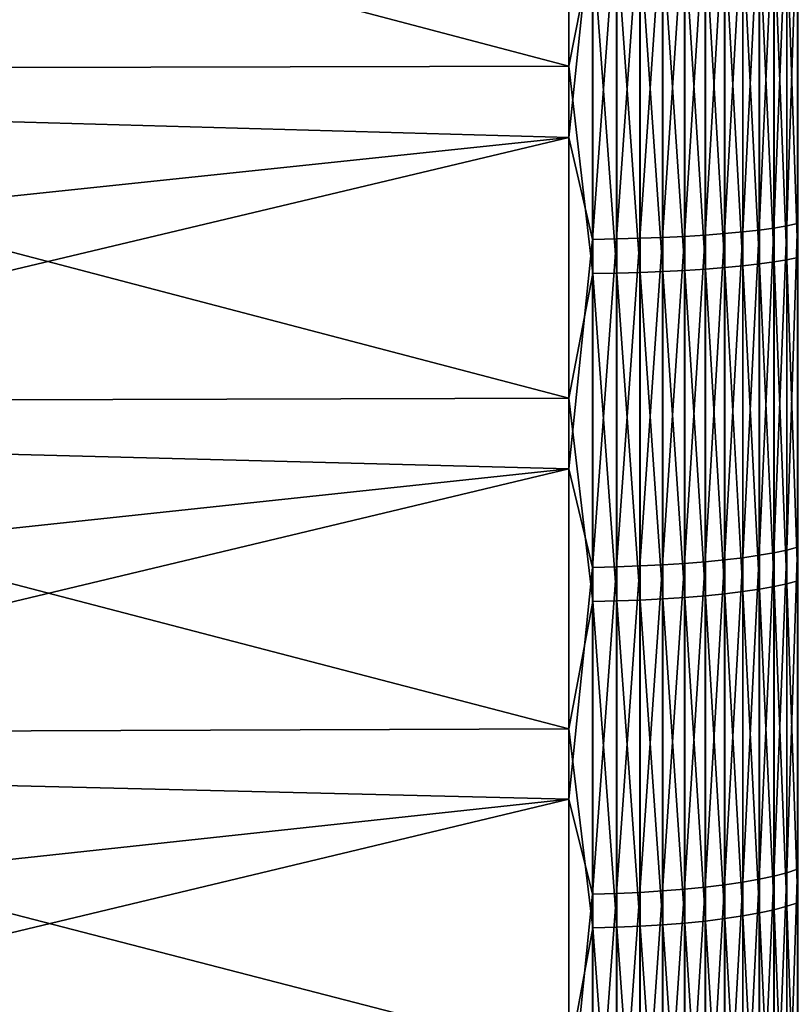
# Model space of a CAD drawing. Header units: metres. Extents: x -2 to 102, y -85 to 102.
# Tile 75 of 256: x 4.48 to 10.47, y -14.74 to -7.11. Entities that reach past the tile are written whole.
import ezdxf

# ---------------------------------------------------------------- set-up
doc = ezdxf.new("R2010")
doc.units = ezdxf.units.M
doc.layers.add('solid_21064300', color=7, linetype='CONTINUOUS')

msp = doc.modelspace()

# ---------------------------------------------------------------- linework, layer by layer
at = {"layer": 'solid_21064300'}
for points in [[(8.740137, -4.890217, -84.604073), (8.740137, -7.468043, -84.415596), (-0.986912, -4.90486, -84.858368)], [(8.740137, -7.468043, -84.415596), (-0.986912, -7.490432, -84.669319), (-0.986912, -4.90486, -84.858368)], [(8.92717, -6.525769, -84.479927), (8.740137, -7.468043, -84.415596), (8.740137, -4.890217, -84.604073)], [(8.740137, -5.442547, 84.570343), (-0.986912, -6.450605, 84.754883), (-0.986912, -7.746984, 84.646233)], [(8.740137, -8.019087, 84.365028), (8.740137, -5.442547, 84.570343), (-0.986912, -7.746984, 84.646233)], [(8.924562, -6.259777, 84.500366), (8.740137, -5.442547, 84.570343), (8.740137, -8.019087, 84.365028)], [(10.430161, -8.704703, 83.274147), (10.514546, -8.68727, 83.107376), (10.514546, -6.173213, 83.331841)], [(10.430161, -6.185601, 83.499069), (10.430161, -8.704703, 83.274147), (10.514546, -6.173213, 83.331841)], [(9.109715, -8.80587, 84.241966), (9.291151, -8.800862, 84.194061), (9.291151, -6.253932, 84.421463)], [(9.109715, -6.257491, 84.469498), (9.109715, -8.80587, 84.241966), (9.291151, -6.253932, 84.421463)], [(9.291151, -8.800862, 84.194061), (9.467271, -8.794107, 84.12944), (9.467271, -6.249132, 84.356667)], [(9.291151, -6.253932, 84.421463), (9.291151, -8.800862, 84.194061), (9.467271, -6.249132, 84.356667)], [(9.467271, -8.794107, 84.12944), (9.636523, -8.785666, 84.048683), (9.636523, -6.243134, 84.275696)], [(9.467271, -6.249132, 84.356667), (9.467271, -8.794107, 84.12944), (9.636523, -6.243134, 84.275696)], [(9.636523, -8.785666, 84.048683), (9.797419, -8.775612, 83.952507), (9.797419, -6.235989, 84.179253)], [(9.636523, -6.243134, 84.275696), (9.636523, -8.785666, 84.048683), (9.797419, -6.235989, 84.179253)], [(9.797419, -8.775612, 83.952507), (9.948537, -8.764034, 83.841743), (9.948537, -6.227762, 84.068192)], [(9.797419, -6.235989, 84.179253), (9.797419, -8.775612, 83.952507), (9.948537, -6.227762, 84.068192)], [(9.948537, -8.764034, 83.841743), (10.08855, -8.751034, 83.717377), (10.08855, -6.218524, 83.943489)], [(9.948537, -6.227762, 84.068192), (9.948537, -8.764034, 83.841743), (10.08855, -6.218524, 83.943489)], [(10.08855, -8.751034, 83.717377), (10.216221, -8.736727, 83.580498), (10.216221, -6.208356, 83.806244)], [(10.08855, -6.218524, 83.943489), (10.08855, -8.751034, 83.717377), (10.216221, -6.208356, 83.806244)], [(10.216221, -8.736727, 83.580498), (10.330427, -8.721237, 83.432327), (10.330427, -6.19735, 83.657669)], [(10.216221, -6.208356, 83.806244), (10.216221, -8.736727, 83.580498), (10.330427, -6.19735, 83.657669)], [(10.330427, -8.721237, 83.432327), (10.430161, -8.704703, 83.274147), (10.430161, -6.185601, 83.499069)], [(10.330427, -6.19735, 83.657669), (10.330427, -8.721237, 83.432327), (10.430161, -6.185601, 83.499069)], [(8.924562, -6.259777, 84.500366), (8.740137, -8.019087, 84.365028), (8.924562, -8.809088, 84.272751)], [(8.924562, -8.809088, 84.272751), (9.109715, -8.80587, 84.241966), (9.109715, -6.257491, 84.469498)], [(8.924562, -6.259777, 84.500366), (8.924562, -8.809088, 84.272751), (9.109715, -6.257491, 84.469498)], [(9.950575, -6.49229, -84.046516), (10.090423, -6.482646, -83.921661), (10.090423, -9.014376, -83.687576)], [(10.090423, -6.482646, -83.921661), (10.217914, -6.472034, -83.784279), (10.217914, -8.999619, -83.550583)], [(10.090423, -9.014376, -83.687576), (10.090423, -6.482646, -83.921661), (10.217914, -8.999619, -83.550583)], [(10.217914, -6.472034, -83.784279), (10.331923, -6.460547, -83.63559), (10.331923, -8.983648, -83.402306)], [(10.217914, -8.999619, -83.550583), (10.217914, -6.472034, -83.784279), (10.331923, -8.983648, -83.402306)], [(10.331923, -6.460547, -83.63559), (10.43145, -6.448289, -83.476898), (10.43145, -8.966602, -83.244057)], [(10.331923, -8.983648, -83.402306), (10.331923, -6.460547, -83.63559), (10.43145, -8.966602, -83.244057)], [(10.43145, -6.448289, -83.476898), (10.515614, -6.435366, -83.309601), (10.515614, -8.948632, -83.077225)], [(10.43145, -8.966602, -83.244057), (10.43145, -6.448289, -83.476898), (10.515614, -8.948632, -83.077225)], [(8.92717, -9.074342, -84.244286), (8.740137, -7.468043, -84.415596), (8.92717, -6.525769, -84.479927)], [(8.92717, -6.525769, -84.479927), (9.112282, -6.523367, -84.44883), (9.112282, -9.071001, -84.213272)], [(8.92717, -9.074342, -84.244286), (8.92717, -6.525769, -84.479927), (9.112282, -9.071001, -84.213272)], [(9.112282, -6.523367, -84.44883), (9.293654, -6.519639, -84.400558), (9.293654, -9.065817, -84.165146)], [(9.112282, -9.071001, -84.213272), (9.112282, -6.523367, -84.44883), (9.293654, -9.065817, -84.165146)], [(9.293654, -6.519639, -84.400558), (9.469689, -6.514617, -84.335556), (9.469689, -9.058834, -84.100319)], [(9.293654, -9.065817, -84.165146), (9.293654, -6.519639, -84.400558), (9.469689, -9.058834, -84.100319)], [(9.469689, -6.514617, -84.335556), (9.638835, -6.508347, -84.254379), (9.638835, -9.050115, -84.019371)], [(9.469689, -9.058834, -84.100319), (9.469689, -6.514617, -84.335556), (9.638835, -9.050115, -84.019371)], [(9.638835, -6.508347, -84.254379), (9.799603, -6.500882, -84.157745), (9.799603, -9.039736, -83.923004)], [(9.638835, -9.050115, -84.019371), (9.638835, -6.508347, -84.254379), (9.799603, -9.039736, -83.923004)], [(9.799603, -6.500882, -84.157745), (9.950575, -6.49229, -84.046516), (9.950575, -9.027787, -83.812088)], [(9.799603, -9.039736, -83.923004), (9.799603, -6.500882, -84.157745), (9.950575, -9.027787, -83.812088)], [(9.950575, -9.027787, -83.812088), (9.950575, -6.49229, -84.046516), (10.090423, -9.014376, -83.687576)], [(8.740137, -7.468043, -84.415596), (8.740137, -10.038921, -84.148582), (-0.986912, -7.490432, -84.669319)], [(8.92717, -9.074342, -84.244286), (8.740137, -10.038921, -84.148582), (8.740137, -7.468043, -84.415596)], [(8.740137, -10.038921, -84.148582), (-0.986912, -10.069036, -84.401505), (-0.986912, -7.490432, -84.669319)], [(8.740137, -8.019087, 84.365028), (-0.986912, -7.746984, 84.646233), (-0.986912, -9.041548, 84.517754)], [(8.740137, -8.019087, 84.365028), (-0.986912, -9.041548, 84.517754), (-0.986912, -10.333994, 84.369476)], [(8.740137, -10.588167, 84.081238), (8.740137, -8.019087, 84.365028), (-0.986912, -10.333994, 84.369476)], [(8.924562, -8.809088, 84.272751), (8.740137, -8.019087, 84.365028), (8.740137, -10.588167, 84.081238)], [(10.430161, -11.215864, 82.973251), (10.514546, -11.193401, 82.807076), (10.514546, -8.68727, 83.107376)], [(10.430161, -8.704703, 83.274147), (10.430161, -11.215864, 82.973251), (10.514546, -8.68727, 83.107376)], [(9.797419, -11.307228, 83.649155), (9.948537, -11.292311, 83.538788), (9.948537, -8.764034, 83.841743)], [(9.797419, -8.775612, 83.952507), (9.797419, -11.307228, 83.649155), (9.948537, -8.764034, 83.841743)], [(9.948537, -11.292311, 83.538788), (10.08855, -11.27556, 83.414871), (10.08855, -8.751034, 83.717377)], [(9.948537, -8.764034, 83.841743), (9.948537, -11.292311, 83.538788), (10.08855, -8.751034, 83.717377)], [(10.08855, -11.27556, 83.414871), (10.216221, -11.257125, 83.278496), (10.216221, -8.736727, 83.580498)], [(10.08855, -8.751034, 83.717377), (10.08855, -11.27556, 83.414871), (10.216221, -8.736727, 83.580498)], [(10.216221, -11.257125, 83.278496), (10.330427, -11.237167, 83.130852), (10.330427, -8.721237, 83.432327)], [(10.216221, -8.736727, 83.580498), (10.216221, -11.257125, 83.278496), (10.330427, -8.721237, 83.432327)], [(10.330427, -11.237167, 83.130852), (10.430161, -11.215864, 82.973251), (10.430161, -8.704703, 83.274147)], [(10.330427, -8.721237, 83.432327), (10.330427, -11.237167, 83.130852), (10.430161, -8.704703, 83.274147)], [(8.924562, -8.809088, 84.272751), (8.740137, -10.588167, 84.081238), (8.924562, -11.350361, 83.968239)], [(8.924562, -11.350361, 83.968239), (9.109715, -11.346215, 83.937576), (9.109715, -8.80587, 84.241966)], [(8.924562, -8.809088, 84.272751), (8.924562, -11.350361, 83.968239), (9.109715, -8.80587, 84.241966)], [(9.109715, -11.346215, 83.937576), (9.291151, -11.339763, 83.889839), (9.291151, -8.800862, 84.194061)], [(9.109715, -8.80587, 84.241966), (9.109715, -11.346215, 83.937576), (9.291151, -8.800862, 84.194061)], [(9.291151, -11.339763, 83.889839), (9.467271, -11.331059, 83.825455), (9.467271, -8.794107, 84.12944)], [(9.291151, -8.800862, 84.194061), (9.291151, -11.339763, 83.889839), (9.467271, -8.794107, 84.12944)], [(9.467271, -11.331059, 83.825455), (9.636523, -11.320183, 83.744987), (9.636523, -8.785666, 84.048683)], [(9.467271, -8.794107, 84.12944), (9.467271, -11.331059, 83.825455), (9.636523, -8.785666, 84.048683)], [(9.636523, -11.320183, 83.744987), (9.797419, -11.307228, 83.649155), (9.797419, -8.775612, 83.952507)], [(9.636523, -8.785666, 84.048683), (9.636523, -11.320183, 83.744987), (9.797419, -8.775612, 83.952507)], [(10.090423, -9.014376, -83.687576), (10.217914, -8.999619, -83.550583), (10.217914, -11.518994, -83.240646)], [(10.217914, -8.999619, -83.550583), (10.331923, -8.983648, -83.402306), (10.331923, -11.498552, -83.092926)], [(10.217914, -11.518994, -83.240646), (10.217914, -8.999619, -83.550583), (10.331923, -11.498552, -83.092926)], [(10.331923, -8.983648, -83.402306), (10.43145, -8.966602, -83.244057), (10.43145, -11.476734, -82.935257)], [(10.331923, -11.498552, -83.092926), (10.331923, -8.983648, -83.402306), (10.43145, -11.476734, -82.935257)], [(10.43145, -8.966602, -83.244057), (10.515614, -8.948632, -83.077225), (10.515614, -11.453733, -82.769043)], [(10.43145, -11.476734, -82.935257), (10.43145, -8.966602, -83.244057), (10.515614, -11.453733, -82.769043)], [(8.92717, -11.614635, -83.931778), (8.740137, -10.038921, -84.148582), (8.92717, -9.074342, -84.244286)], [(8.92717, -9.074342, -84.244286), (9.112282, -9.071001, -84.213272), (9.112282, -11.610359, -83.900879)], [(8.92717, -11.614635, -83.931778), (8.92717, -9.074342, -84.244286), (9.112282, -11.610359, -83.900879)], [(9.112282, -9.071001, -84.213272), (9.293654, -9.065817, -84.165146), (9.293654, -11.603724, -83.852928)], [(9.112282, -11.610359, -83.900879), (9.112282, -9.071001, -84.213272), (9.293654, -11.603724, -83.852928)], [(9.293654, -9.065817, -84.165146), (9.469689, -9.058834, -84.100319), (9.469689, -11.594786, -83.788345)], [(9.293654, -11.603724, -83.852928), (9.293654, -9.065817, -84.165146), (9.469689, -11.594786, -83.788345)], [(9.469689, -9.058834, -84.100319), (9.638835, -9.050115, -84.019371), (9.638835, -11.583625, -83.707695)], [(9.469689, -11.594786, -83.788345), (9.469689, -9.058834, -84.100319), (9.638835, -11.583625, -83.707695)], [(9.638835, -9.050115, -84.019371), (9.799603, -9.039736, -83.923004), (9.799603, -11.57034, -83.611694)], [(9.638835, -11.583625, -83.707695), (9.638835, -9.050115, -84.019371), (9.799603, -11.57034, -83.611694)], [(9.799603, -9.039736, -83.923004), (9.950575, -9.027787, -83.812088), (9.950575, -11.555047, -83.501183)], [(9.799603, -11.57034, -83.611694), (9.799603, -9.039736, -83.923004), (9.950575, -11.555047, -83.501183)], [(9.950575, -9.027787, -83.812088), (10.090423, -9.014376, -83.687576), (10.090423, -11.537882, -83.377136)], [(9.950575, -11.555047, -83.501183), (9.950575, -9.027787, -83.812088), (10.090423, -11.537882, -83.377136)], [(10.090423, -11.537882, -83.377136), (10.090423, -9.014376, -83.687576), (10.217914, -11.518994, -83.240646)], [(8.740137, -10.038921, -84.148582), (8.740137, -12.600462, -83.803291), (-0.986912, -10.069036, -84.401505)], [(8.740137, -12.600462, -83.803291), (-0.986912, -12.638274, -84.055183), (-0.986912, -10.069036, -84.401505)], [(8.92717, -11.614635, -83.931778), (8.740137, -12.600462, -83.803291), (8.740137, -10.038921, -84.148582)], [(8.740137, -10.588167, 84.081238), (-0.986912, -10.333994, 84.369476), (-0.986912, -11.62402, 84.201439)], [(8.740137, -10.588167, 84.081238), (-0.986912, -11.62402, 84.201439), (-0.986912, -12.911323, 84.01368)], [(8.740137, -13.147399, 83.719231), (8.740137, -10.588167, 84.081238), (-0.986912, -12.911323, 84.01368)], [(8.924562, -11.350361, 83.968239), (8.740137, -10.588167, 84.081238), (8.740137, -13.147399, 83.719231)], [(10.430161, -13.71679, 82.596642), (10.514546, -13.689319, 82.431221), (10.514546, -11.193401, 82.807076)], [(10.430161, -11.215864, 82.973251), (10.430161, -13.71679, 82.596642), (10.514546, -11.193401, 82.807076)], [(9.948537, -13.810283, 83.159615), (10.08855, -13.789798, 83.036263), (10.08855, -11.27556, 83.414871)], [(9.948537, -11.292311, 83.538788), (9.948537, -13.810283, 83.159615), (10.08855, -11.27556, 83.414871)], [(10.08855, -13.789798, 83.036263), (10.216221, -13.767252, 82.900505), (10.216221, -11.257125, 83.278496)], [(10.08855, -11.27556, 83.414871), (10.08855, -13.789798, 83.036263), (10.216221, -11.257125, 83.278496)], [(10.216221, -13.767252, 82.900505), (10.330427, -13.742845, 82.753532), (10.330427, -11.237167, 83.130852)], [(10.216221, -11.257125, 83.278496), (10.216221, -13.767252, 82.900505), (10.330427, -11.237167, 83.130852)], [(10.330427, -13.742845, 82.753532), (10.430161, -13.71679, 82.596642), (10.430161, -11.215864, 82.973251)], [(10.330427, -11.237167, 83.130852), (10.330427, -13.742845, 82.753532), (10.430161, -11.215864, 82.973251)], [(8.924562, -11.350361, 83.968239), (8.740137, -13.147399, 83.719231), (8.924562, -13.881278, 83.58712)], [(8.924562, -13.881278, 83.58712), (9.109715, -13.876208, 83.556587), (9.109715, -11.346215, 83.937576)], [(8.924562, -11.350361, 83.968239), (8.924562, -13.881278, 83.58712), (9.109715, -11.346215, 83.937576)], [(9.109715, -13.876208, 83.556587), (9.291151, -13.868317, 83.509071), (9.291151, -11.339763, 83.889839)], [(9.109715, -11.346215, 83.937576), (9.109715, -13.876208, 83.556587), (9.291151, -11.339763, 83.889839)], [(9.291151, -13.868317, 83.509071), (9.467271, -13.857673, 83.444977), (9.467271, -11.331059, 83.825455)], [(9.291151, -11.339763, 83.889839), (9.291151, -13.868317, 83.509071), (9.467271, -11.331059, 83.825455)], [(9.467271, -13.857673, 83.444977), (9.636523, -13.844371, 83.364876), (9.636523, -11.320183, 83.744987)], [(9.467271, -11.331059, 83.825455), (9.467271, -13.857673, 83.444977), (9.636523, -11.320183, 83.744987)], [(9.636523, -13.844371, 83.364876), (9.797419, -13.828527, 83.269478), (9.797419, -11.307228, 83.649155)], [(9.636523, -11.320183, 83.744987), (9.636523, -13.844371, 83.364876), (9.797419, -11.307228, 83.649155)], [(9.797419, -13.828527, 83.269478), (9.948537, -13.810283, 83.159615), (9.948537, -11.292311, 83.538788)], [(9.797419, -11.307228, 83.649155), (9.797419, -13.828527, 83.269478), (9.948537, -11.292311, 83.538788)], [(10.090423, -11.537882, -83.377136), (10.217914, -11.518994, -83.240646), (10.217914, -14.027859, -82.854767)], [(10.217914, -11.518994, -83.240646), (10.331923, -11.498552, -83.092926), (10.331923, -14.002964, -82.707726)], [(10.217914, -14.027859, -82.854767), (10.217914, -11.518994, -83.240646), (10.331923, -14.002964, -82.707726)], [(10.331923, -11.498552, -83.092926), (10.43145, -11.476734, -82.935257), (10.43145, -13.976394, -82.550789)], [(10.331923, -14.002964, -82.707726), (10.331923, -11.498552, -83.092926), (10.43145, -13.976394, -82.550789)], [(10.43145, -11.476734, -82.935257), (10.515614, -11.453733, -82.769043), (10.515614, -13.948383, -82.385345)], [(10.43145, -13.976394, -82.550789), (10.43145, -11.476734, -82.935257), (10.515614, -13.948383, -82.385345)], [(9.293654, -11.603724, -83.852928), (9.469689, -11.594786, -83.788345), (9.469689, -14.120157, -83.399925)], [(9.469689, -11.594786, -83.788345), (9.638835, -11.583625, -83.707695), (9.638835, -14.106566, -83.319649)], [(9.469689, -14.120157, -83.399925), (9.469689, -11.594786, -83.788345), (9.638835, -14.106566, -83.319649)], [(9.638835, -11.583625, -83.707695), (9.799603, -11.57034, -83.611694), (9.799603, -14.090388, -83.224091)], [(9.638835, -14.106566, -83.319649), (9.638835, -11.583625, -83.707695), (9.799603, -14.090388, -83.224091)], [(9.799603, -11.57034, -83.611694), (9.950575, -11.555047, -83.501183), (9.950575, -14.071764, -83.11409)], [(9.799603, -14.090388, -83.224091), (9.799603, -11.57034, -83.611694), (9.950575, -14.071764, -83.11409)], [(9.950575, -11.555047, -83.501183), (10.090423, -11.537882, -83.377136), (10.090423, -14.05086, -82.990616)], [(9.950575, -14.071764, -83.11409), (9.950575, -11.555047, -83.501183), (10.090423, -14.05086, -82.990616)], [(10.090423, -14.05086, -82.990616), (10.090423, -11.537882, -83.377136), (10.217914, -14.027859, -82.854767)], [(8.92717, -14.144329, -83.542694), (8.740137, -12.600462, -83.803291), (8.92717, -11.614635, -83.931778)], [(8.92717, -11.614635, -83.931778), (9.112282, -11.610359, -83.900879), (9.112282, -14.139123, -83.51194)], [(8.92717, -14.144329, -83.542694), (8.92717, -11.614635, -83.931778), (9.112282, -14.139123, -83.51194)], [(9.112282, -11.610359, -83.900879), (9.293654, -11.603724, -83.852928), (9.293654, -14.131042, -83.464211)], [(9.112282, -14.139123, -83.51194), (9.112282, -11.610359, -83.900879), (9.293654, -14.131042, -83.464211)], [(9.293654, -14.131042, -83.464211), (9.293654, -11.603724, -83.852928), (9.469689, -14.120157, -83.399925)], [(8.740137, -12.600462, -83.803291), (8.740137, -15.150281, -83.380051), (-0.986912, -12.638274, -84.055183)], [(8.740137, -15.150281, -83.380051), (-0.986912, -15.195756, -83.630669), (-0.986912, -12.638274, -84.055183)], [(8.92717, -14.144329, -83.542694), (8.740137, -15.150281, -83.380051), (8.740137, -12.600462, -83.803291)], [(8.740137, -13.147399, 83.719231), (-0.986912, -12.911323, 84.01368), (-0.986912, -14.195601, 83.806236)], [(8.740137, -13.147399, 83.719231), (-0.986912, -14.195601, 83.806236), (-0.986912, -15.476554, 83.579163)], [(8.740137, -15.6944, 83.27935), (8.740137, -13.147399, 83.719231), (-0.986912, -15.476554, 83.579163)], [(8.924562, -13.881278, 83.58712), (8.740137, -13.147399, 83.719231), (8.740137, -15.6944, 83.27935)], [(10.330427, -16.235983, 82.300705), (10.430161, -16.205202, 82.144676), (10.430161, -13.71679, 82.596642)], [(10.330427, -13.742845, 82.753532), (10.330427, -16.235983, 82.300705), (10.430161, -13.71679, 82.596642)], [(10.430161, -16.205202, 82.144676), (10.514546, -16.172747, 81.980156), (10.514546, -13.689319, 82.431221)], [(10.430161, -13.71679, 82.596642), (10.430161, -16.205202, 82.144676), (10.514546, -13.689319, 82.431221)], [(9.948537, -16.315655, 82.704567), (10.08855, -16.291452, 82.581886), (10.08855, -13.789798, 83.036263)], [(9.948537, -13.810283, 83.159615), (9.948537, -16.315655, 82.704567), (10.08855, -13.789798, 83.036263)], [(10.08855, -16.291452, 82.581886), (10.216221, -16.264818, 82.446869), (10.216221, -13.767252, 82.900505)], [(10.08855, -13.789798, 83.036263), (10.08855, -16.291452, 82.581886), (10.216221, -13.767252, 82.900505)], [(10.216221, -16.264818, 82.446869), (10.330427, -16.235983, 82.300705), (10.330427, -13.742845, 82.753532)], [(10.216221, -13.767252, 82.900505), (10.216221, -16.264818, 82.446869), (10.330427, -13.742845, 82.753532)], [(8.924562, -13.881278, 83.58712), (8.740137, -15.6944, 83.27935), (8.924562, -16.399529, 83.12973)], [(8.924562, -16.399529, 83.12973), (9.109715, -16.393539, 83.099365), (9.109715, -13.876208, 83.556587)], [(8.924562, -13.881278, 83.58712), (8.924562, -16.399529, 83.12973), (9.109715, -13.876208, 83.556587)], [(9.109715, -16.393539, 83.099365), (9.291151, -16.384216, 83.052109), (9.291151, -13.868317, 83.509071)], [(9.109715, -13.876208, 83.556587), (9.109715, -16.393539, 83.099365), (9.291151, -13.868317, 83.509071)], [(9.291151, -16.384216, 83.052109), (9.467271, -16.371641, 82.988365), (9.467271, -13.857673, 83.444977)], [(9.291151, -13.868317, 83.509071), (9.291151, -16.384216, 83.052109), (9.467271, -13.857673, 83.444977)], [(9.467271, -16.371641, 82.988365), (9.636523, -16.355927, 82.908707), (9.636523, -13.844371, 83.364876)], [(9.467271, -13.857673, 83.444977), (9.467271, -16.371641, 82.988365), (9.636523, -13.844371, 83.364876)], [(9.636523, -16.355927, 82.908707), (9.797419, -16.33721, 82.813828), (9.797419, -13.828527, 83.269478)], [(9.636523, -13.844371, 83.364876), (9.636523, -16.355927, 82.908707), (9.797419, -13.828527, 83.269478)], [(9.797419, -16.33721, 82.813828), (9.948537, -16.315655, 82.704567), (9.948537, -13.810283, 83.159615)], [(9.797419, -13.828527, 83.269478), (9.797419, -16.33721, 82.813828), (9.948537, -13.810283, 83.159615)], [(10.43145, -13.976394, -82.550789), (10.515614, -13.948383, -82.385345), (10.515614, -16.430307, -81.926483)], [(10.090423, -14.05086, -82.990616), (10.217914, -14.027859, -82.854767), (10.217914, -16.523924, -82.39328)], [(10.217914, -14.027859, -82.854767), (10.331923, -14.002964, -82.707726), (10.331923, -16.494598, -82.247063)], [(10.217914, -16.523924, -82.39328), (10.217914, -14.027859, -82.854767), (10.331923, -16.494598, -82.247063)], [(10.331923, -14.002964, -82.707726), (10.43145, -13.976394, -82.550789), (10.43145, -16.463303, -82.091003)], [(10.331923, -16.494598, -82.247063), (10.331923, -14.002964, -82.707726), (10.43145, -16.463303, -82.091003)], [(10.43145, -16.463303, -82.091003), (10.43145, -13.976394, -82.550789), (10.515614, -16.430307, -81.926483)], [(9.469689, -14.120157, -83.399925), (9.638835, -14.106566, -83.319649), (9.638835, -16.616636, -82.855576)], [(9.638835, -14.106566, -83.319649), (9.799603, -14.090388, -83.224091), (9.799603, -16.59758, -82.760551)], [(9.638835, -16.616636, -82.855576), (9.638835, -14.106566, -83.319649), (9.799603, -16.59758, -82.760551)], [(9.799603, -14.090388, -83.224091), (9.950575, -14.071764, -83.11409), (9.950575, -16.575642, -82.651161)], [(9.799603, -16.59758, -82.760551), (9.799603, -14.090388, -83.224091), (9.950575, -16.575642, -82.651161)], [(9.950575, -14.071764, -83.11409), (10.090423, -14.05086, -82.990616), (10.090423, -16.551018, -82.528381)], [(9.950575, -16.575642, -82.651161), (9.950575, -14.071764, -83.11409), (10.090423, -16.551018, -82.528381)], [(10.090423, -16.551018, -82.528381), (10.090423, -14.05086, -82.990616), (10.217914, -16.523924, -82.39328)], [(8.92717, -16.661119, -83.077377), (8.740137, -15.150281, -83.380051), (8.92717, -14.144329, -83.542694)], [(8.92717, -14.144329, -83.542694), (9.112282, -14.139123, -83.51194), (9.112282, -16.654985, -83.046791)], [(8.92717, -16.661119, -83.077377), (8.92717, -14.144329, -83.542694), (9.112282, -16.654985, -83.046791)], [(9.112282, -14.139123, -83.51194), (9.293654, -14.131042, -83.464211), (9.293654, -16.645466, -82.999329)], [(9.112282, -16.654985, -83.046791), (9.112282, -14.139123, -83.51194), (9.293654, -16.645466, -82.999329)], [(9.293654, -14.131042, -83.464211), (9.469689, -14.120157, -83.399925), (9.469689, -16.632647, -82.935402)], [(9.293654, -16.645466, -82.999329), (9.293654, -14.131042, -83.464211), (9.469689, -16.632647, -82.935402)], [(9.469689, -16.632647, -82.935402), (9.469689, -14.120157, -83.399925), (9.638835, -16.616636, -82.855576)]]:
    msp.add_3dface(points, dxfattribs=at)

doc.saveas('drawing.dxf')
